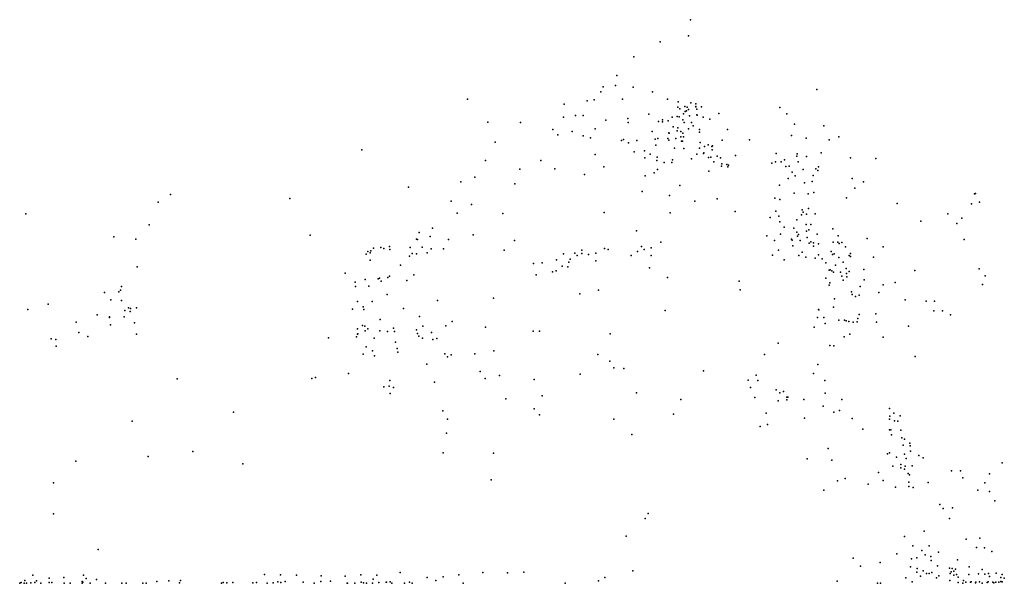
# Model space of a CAD drawing. Header units: millimetres. Extents: x -28413 to 52712, y -42191 to 56778.
# Tile 19 of 70: x -2781 to 1287, y 1772 to 4099. Entities that reach past the tile are written whole.
import ezdxf

# ---------------------------------------------------------------- set-up
doc = ezdxf.new("R2010")
doc.units = ezdxf.units.MM
doc.layers.add('P', color=9, linetype='Continuous')

msp = doc.modelspace()

# ---------------------------------------------------------------- linework, layer by layer
at = {"layer": 'P'}
for p in [(-9, 4099), (-18, 4033), (-135, 4007), (-244, 3946), (-314, 3869), (-320, 3828), (-380, 3801), (-370, 3822), (-247, 3821), (-167, 3801), (513, 3811), (-931, 3771), (-532, 3750), (-436, 3764), (-407, 3768), (-291, 3771), (-105, 3771), (-61, 3760), (-8, 3756), (12, 3751), (-484, 3704), (-453, 3704), (-181, 3709), (-62, 3738), (-54, 3731), (-38, 3710), (-33, 3740), (-32, 3720), (-26, 3723), (-23, 3738), (-18, 3728), (-13, 3702), (12, 3740), (12, 3739), (16, 3730), (16, 3706), (18, 3705), (36, 3739), (107, 3712), (360, 3736), (388, 3711), (-847, 3676), (-712, 3675), (-534, 3696), (-359, 3684), (-269, 3691), (-267, 3675), (-142, 3679), (-125, 3686), (-125, 3678), (-102, 3682), (-85, 3696), (-65, 3699), (-57, 3698), (-41, 3685), (-36, 3675), (-6, 3674), (43, 3697), (71, 3689), (420, 3668), (-578, 3645), (-558, 3624), (-498, 3638), (-403, 3649), (-168, 3637), (-99, 3632), (-97, 3630), (-81, 3657), (-65, 3640), (-62, 3652), (-50, 3637), (-41, 3630), (-18, 3649), (1, 3661), (27, 3634), (28, 3646), (144, 3646), (408, 3621), (541, 3661), (-817, 3593), (-453, 3620), (-423, 3611), (-295, 3600), (-286, 3604), (-265, 3591), (-231, 3600), (-155, 3606), (-153, 3581), (-144, 3608), (-103, 3609), (-99, 3602), (-70, 3609), (-50, 3615), (-47, 3597), (-43, 3597), (-38, 3616), (31, 3592), (64, 3582), (121, 3601), (234, 3603), (469, 3610), (563, 3603), (604, 3615), (-1368, 3562), (-404, 3543), (-242, 3554), (-200, 3557), (-176, 3544), (-76, 3568), (-37, 3567), (16, 3544), (27, 3569), (44, 3547), (45, 3550), (49, 3576), (78, 3576), (80, 3562), (82, 3578), (344, 3547), (431, 3545), (530, 3549), (-857, 3518), (-628, 3517), (-198, 3529), (-149, 3518), (-147, 3531), (-119, 3509), (-87, 3510), (-84, 3520), (-6, 3525), (65, 3530), (74, 3531), (87, 3512), (101, 3535), (115, 3528), (120, 3504), (141, 3501), (176, 3538), (327, 3507), (342, 3512), (365, 3512), (379, 3520), (430, 3536), (435, 3512), (470, 3534), (651, 3529), (756, 3526), (-715, 3482), (-570, 3483), (-447, 3460), (-368, 3492), (-160, 3467), (-146, 3481), (66, 3473), (118, 3494), (145, 3491), (148, 3498), (384, 3493), (398, 3494), (410, 3470), (456, 3481), (508, 3483), (516, 3477), (520, 3492), (-959, 3429), (-900, 3449), (-735, 3422), (-197, 3455), (394, 3444), (423, 3454), (461, 3425), (493, 3431), (497, 3456), (659, 3443), (705, 3430), (-2158, 3377), (-1174, 3407), (-209, 3389), (-53, 3415), (358, 3416), (419, 3383), (476, 3380), (500, 3386), (670, 3404), (1164, 3380), (1168, 3382), (-2209, 3345), (-1665, 3361), (-999, 3350), (-915, 3336), (-96, 3373), (9, 3350), (100, 3360), (339, 3362), (359, 3357), (635, 3363), (845, 3340), (1152, 3339), (1185, 3346), (-2755, 3297), (-973, 3300), (-785, 3299), (-366, 3303), (-94, 3301), (175, 3307), (343, 3308), (452, 3314), (456, 3304), (470, 3296), (478, 3319), (506, 3298), (1053, 3297), (319, 3282), (355, 3288), (359, 3265), (430, 3273), (449, 3293), (942, 3267), (1091, 3258), (1111, 3280), (-2246, 3252), (-1131, 3221), (-1075, 3238), (-233, 3227), (363, 3214), (377, 3242), (417, 3238), (430, 3222), (469, 3253), (470, 3226), (480, 3231), (487, 3253), (514, 3214), (578, 3235), (-2392, 3202), (-2301, 3193), (-1581, 3210), (-1142, 3193), (-1137, 3192), (-1085, 3204), (-1009, 3191), (-907, 3211), (-737, 3187), (-132, 3181), (306, 3206), (337, 3187), (408, 3193), (410, 3189), (432, 3205), (437, 3212), (444, 3187), (472, 3200), (481, 3177), (488, 3182), (499, 3178), (520, 3174), (580, 3181), (599, 3180), (601, 3206), (605, 3175), (616, 3179), (721, 3196), (1121, 3191), (-1343, 3142), (-1333, 3136), (-1330, 3145), (-1319, 3156), (-1289, 3159), (-1277, 3154), (-1253, 3162), (-1252, 3150), (-1168, 3158), (-1160, 3133), (-1118, 3160), (-1098, 3136), (-1081, 3153), (-1030, 3153), (-779, 3147), (-488, 3135), (-459, 3147), (-459, 3133), (-400, 3135), (-365, 3154), (-350, 3150), (-229, 3142), (-212, 3163), (-201, 3150), (-172, 3157), (354, 3148), (413, 3165), (452, 3139), (499, 3164), (571, 3142), (631, 3161), (651, 3133), (786, 3161), (-1350, 3131), (-1333, 3106), (-1170, 3123), (-1142, 3132), (-658, 3092), (-622, 3095), (-563, 3107), (-534, 3132), (-512, 3098), (-507, 3110), (-478, 3125), (-431, 3130), (-401, 3103), (-255, 3125), (-172, 3126), (329, 3127), (377, 3107), (438, 3125), (467, 3119), (505, 3115), (520, 3128), (535, 3112), (550, 3095), (577, 3130), (584, 3132), (603, 3117), (621, 3098), (646, 3125), (652, 3121), (747, 3119), (-2296, 3079), (-1436, 3053), (-1207, 3085), (-579, 3058), (-564, 3062), (-540, 3082), (-516, 3079), (-179, 3074), (564, 3065), (567, 3066), (574, 3062), (581, 3057), (589, 3085), (610, 3057), (633, 3072), (635, 3051), (646, 3060), (706, 3067), (917, 3063), (1183, 3071), (-1395, 3016), (-1354, 3026), (-1300, 3029), (-1295, 3032), (-1288, 3019), (-1260, 3034), (-1253, 3040), (-1182, 3022), (-1152, 3045), (-647, 3045), (-104, 3034), (192, 3020), (549, 3032), (566, 3012), (616, 3040), (621, 3024), (637, 3037), (708, 3025), (836, 3014), (1208, 3041), (-2431, 2973), (-2372, 2975), (-2365, 2982), (-2361, 2997), (-1394, 2998), (-1339, 2999), (-389, 2982), (196, 2984), (564, 3003), (656, 2975), (691, 2998), (769, 2973), (786, 3004), (1197, 3006), (-2404, 2943), (-2360, 2939), (-1386, 2935), (-1325, 2935), (-1263, 2965), (-1055, 2939), (-823, 2949), (-467, 2967), (586, 2947), (659, 2965), (672, 2956), (688, 2961), (878, 2943), (964, 2937), (999, 2937), (-2747, 2902), (-2664, 2924), (-2347, 2899), (-2332, 2909), (-2324, 2894), (-2323, 2907), (-2299, 2910), (-1406, 2904), (-1362, 2914), (-1359, 2903), (-1195, 2907), (-114, 2899), (519, 2902), (521, 2901), (581, 2912), (996, 2897), (1031, 2897), (-2548, 2850), (-2461, 2881), (-2410, 2872), (-2410, 2869), (-2350, 2872), (-2307, 2848), (-1291, 2861), (-1129, 2873), (-994, 2853), (515, 2870), (541, 2870), (604, 2859), (627, 2859), (634, 2856), (644, 2853), (663, 2850), (679, 2852), (682, 2865), (688, 2882), (756, 2884), (759, 2850), (1065, 2881), (-2536, 2807), (-2406, 2839), (-1386, 2823), (-1365, 2837), (-1355, 2834), (-1353, 2814), (-1342, 2822), (-1293, 2815), (-1261, 2812), (-1236, 2825), (-1233, 2812), (-1141, 2818), (-1115, 2833), (-1079, 2808), (-1020, 2835), (-857, 2830), (-659, 2813), (-634, 2813), (501, 2829), (547, 2844), (891, 2833), (-2651, 2782), (-2632, 2778), (-2499, 2791), (-2298, 2801), (-1505, 2785), (-1389, 2790), (-1385, 2800), (-1384, 2802), (-1317, 2784), (-1228, 2767), (-1138, 2803), (-1132, 2793), (-1117, 2784), (-1074, 2778), (-1057, 2783), (-341, 2802), (625, 2789), (649, 2801), (787, 2788), (-2630, 2751), (-1349, 2748), (-1324, 2732), (-1222, 2742), (-1218, 2726), (-822, 2732), (353, 2764), (566, 2754), (583, 2753), (-1362, 2718), (-1315, 2711), (-1025, 2719), (-1013, 2707), (-998, 2715), (-900, 2720), (-393, 2716), (-343, 2689), (296, 2717), (919, 2709), (-1099, 2677), (-878, 2646), (-326, 2661), (-285, 2659), (44, 2649), (516, 2676), (-2131, 2616), (-1574, 2618), (-1559, 2622), (-1423, 2638), (-1252, 2610), (-858, 2617), (-799, 2630), (-655, 2613), (-465, 2636), (229, 2611), (262, 2631), (268, 2610), (498, 2638), (546, 2610), (-1276, 2583), (-1254, 2586), (-1236, 2580), (-1067, 2603), (239, 2580), (344, 2571), (375, 2564), (-1251, 2555), (-773, 2533), (-623, 2546), (-233, 2559), (-50, 2531), (256, 2539), (352, 2526), (359, 2559), (388, 2529), (389, 2540), (393, 2541), (459, 2531), (547, 2557), (616, 2531), (-1033, 2484), (-655, 2493), (539, 2503), (606, 2486), (813, 2494), (-2316, 2442), (-1897, 2479), (-1014, 2449), (-634, 2467), (-326, 2450), (-80, 2470), (303, 2475), (462, 2454), (582, 2479), (659, 2452), (812, 2450), (814, 2462), (830, 2475), (834, 2443), (847, 2441), (857, 2464), (279, 2419), (309, 2428), (702, 2408), (813, 2406), (818, 2406), (860, 2404), (-1017, 2392), (-252, 2387), (821, 2385), (864, 2373), (874, 2367), (559, 2328), (869, 2342), (896, 2351), (898, 2339), (-2250, 2295), (-2065, 2316), (-1031, 2311), (-824, 2309), (473, 2286), (575, 2280), (805, 2306), (813, 2311), (841, 2293), (874, 2305), (882, 2287), (899, 2318), (934, 2299), (952, 2290), (-2549, 2276), (-1859, 2265), (826, 2256), (859, 2249), (860, 2262), (875, 2243), (878, 2256), (906, 2257), (1278, 2270), (-833, 2199), (630, 2205), (767, 2230), (786, 2197), (890, 2225), (895, 2220), (1069, 2237), (1106, 2237), (1116, 2207), (1226, 2224), (-2642, 2187), (542, 2157), (598, 2195), (724, 2181), (838, 2169), (892, 2172), (893, 2190), (911, 2168), (973, 2188), (1178, 2157), (1206, 2187), (1226, 2151), (1020, 2097), (1034, 2081), (1073, 2084), (1248, 2113), (-2641, 2059), (-197, 2040), (-185, 2060), (1060, 2040), (-276, 1966), (875, 1965), (956, 1987), (1130, 1954), (1186, 1958), (909, 1927), (977, 1927), (1172, 1920), (1205, 1919), (-2457, 1911), (663, 1876), (843, 1894), (903, 1873), (926, 1877), (946, 1908), (960, 1890), (984, 1882), (1015, 1900), (1235, 1903), (693, 1843), (774, 1858), (900, 1840), (927, 1833), (985, 1866), (1011, 1844), (1061, 1834), (1071, 1833), (1093, 1869), (1142, 1840), (-2727, 1806), (-2659, 1793), (-2598, 1796), (-2517, 1805), (-2506, 1792), (-1769, 1809), (-1703, 1807), (-1637, 1806), (-1536, 1803), (-1436, 1801), (-1372, 1807), (-1305, 1806), (-1209, 1816), (-1097, 1796), (-1031, 1798), (-967, 1807), (-868, 1816), (-766, 1815), (-698, 1818), (-363, 1796), (-248, 1824), (880, 1794), (926, 1818), (941, 1802), (952, 1824), (966, 1812), (977, 1812), (987, 1816), (1007, 1794), (1017, 1803), (1063, 1813), (1067, 1820), (1078, 1822), (1079, 1806), (1086, 1830), (1089, 1808), (1096, 1797), (1140, 1808), (1181, 1811), (1195, 1829), (1206, 1810), (1222, 1813), (1226, 1800), (1253, 1814), (1273, 1796), (1278, 1809), (1287, 1793), (-2781, 1773), (-2775, 1775), (-2763, 1772), (-2760, 1783), (-2753, 1773), (-2735, 1774), (-2718, 1775), (-2711, 1782), (-2694, 1773), (-2659, 1775), (-2648, 1775), (-2597, 1773), (-2573, 1773), (-2523, 1779), (-2523, 1773), (-2520, 1776), (-2490, 1772), (-2463, 1788), (-2427, 1773), (-2359, 1772), (-2341, 1773), (-2272, 1772), (-2258, 1772), (-2214, 1780), (-2165, 1782), (-2121, 1774), (-2116, 1783), (-1947, 1773), (-1941, 1775), (-1925, 1774), (-1901, 1775), (-1818, 1774), (-1803, 1775), (-1758, 1772), (-1734, 1774), (-1714, 1778), (-1702, 1775), (-1684, 1780), (-1610, 1777), (-1565, 1772), (-1537, 1779), (-1497, 1781), (-1428, 1772), (-1427, 1773), (-1396, 1773), (-1370, 1777), (-1361, 1774), (-1348, 1772), (-1324, 1772), (-1320, 1789), (-1297, 1775), (-1267, 1776), (-1266, 1776), (-1250, 1778), (-1244, 1772), (-1191, 1773), (-1171, 1777), (-1159, 1773), (-1062, 1783), (-949, 1773), (-528, 1773), (-390, 1782), (596, 1781), (763, 1772), (775, 1772), (907, 1778), (1062, 1784), (1097, 1775), (1116, 1773), (1119, 1783), (1128, 1776), (1147, 1776), (1150, 1778), (1168, 1774), (1170, 1777), (1184, 1778), (1196, 1773), (1216, 1775), (1221, 1778), (1240, 1776), (1244, 1774), (1252, 1777), (1265, 1776), (1272, 1779), (1278, 1778)]:
    msp.add_point(p, dxfattribs=at)

doc.saveas('drawing.dxf')
